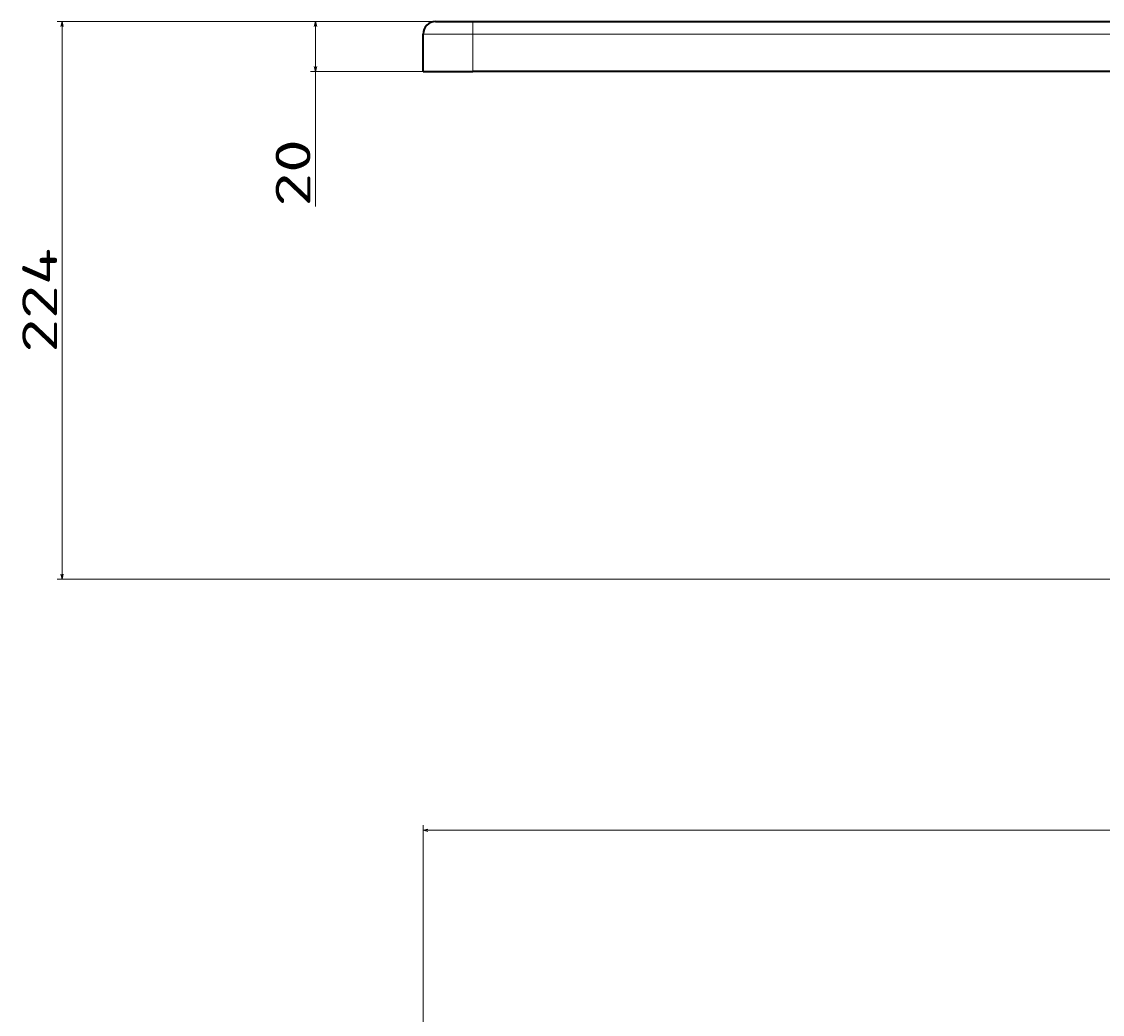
# Model space of a CAD drawing. Extents: x -158 to 1212, y 31 to 1079.
# Tile 5 of 11: x -158 to 277, y 555 to 954. Entities that reach past the tile are written whole.
import ezdxf
from ezdxf.enums import TextEntityAlignment as Align

# ---------------------------------------------------------------- set-up
doc = ezdxf.new("R2010")
doc.units = 0
doc.layers.get('0').update_dxf_attribs({"lineweight": 13})
doc.styles.get("Standard").update_dxf_attribs({"font": 'isocp.shx'})
doc.dimstyles.get("Standard").update_dxf_attribs({"dimtxt": 2.5, "dimasz": 2.5, "dimexe": 1.25, "dimexo": 0.625, "dimtad": 1, "dimcen": 2.5, "dimadec": 0, "dimazin": 0, "dimtfac": 1, "dimtmove": 0, "dimatfit": 0, "dimfxl": 0, "dimarcsym": 0})

# ---------------------------------------------------------------- blocks, each defined once
blk = doc.blocks.new('*D')
at = {"color": 7, "lineweight": 13}
for p, q in [((21.76, 953.92), (-143.39, 953.92)), ((-141.39, 729.92), (-141.39, 953.92)), ((21.76, 953.92), (-41.54, 953.92)), ((-39.54, 879.62), (-39.54, 953.92)), ((21.76, 933.92), (-41.54, 933.92)), ((805.26, 729.92), (-143.39, 729.92)), ((3.76, 512.62), (3.76, 630.94)), ((1163.76, 512.62), (1163.76, 630.94)), ((3.76, 628.94), (1163.76, 628.94)), ((583.76, 323.57), (583.76, 576.23)), ((583.76, 574.23), (838.76, 574.23)), ((838.76, 323.57), (838.76, 577.11)), ((838.76, 323.57), (838.76, 576.23)), ((838.76, 575.11), (1163.76, 575.11)), ((1163.76, 512.62), (1163.76, 577.11)), ((21.76, 530.62), (-79.3, 530.62)), ((-77.3, 30.62), (-77.3, 530.62)), ((815.15, 259.76), (920.78, 353.11)), ((21.76, 30.62), (-79.3, 30.62))]:
    blk.add_line(p, q, dxfattribs=at)
for points in [[(-140.88, 951.99), (-141.39, 953.92), (-141.91, 951.99)], [(-39.02, 951.99), (-39.54, 953.92), (-40.06, 951.99)], [(-40.06, 935.86), (-39.54, 933.92), (-39.02, 935.86)], [(-141.91, 731.86), (-141.39, 729.92), (-140.88, 731.86)], [(5.69, 629.45), (3.76, 628.94), (5.69, 628.42)], [(1161.82, 628.42), (1163.76, 628.94), (1161.82, 629.45)], [(585.69, 574.74), (583.76, 574.23), (585.69, 573.71)], [(836.82, 573.71), (838.76, 574.23), (836.82, 574.74)], [(840.69, 575.63), (838.76, 575.11), (840.69, 574.59)], [(1161.82, 574.59), (1163.76, 575.11), (1161.82, 575.63)], [(-76.79, 528.69), (-77.3, 530.62), (-77.82, 528.69)], [(861.25, 299.82), (862.36, 301.48), (860.57, 300.59)], [(816.26, 261.43), (815.15, 259.76), (816.94, 260.65)], [(-77.82, 32.55), (-77.3, 30.62), (-76.79, 32.55)]]:
    blk.add_lwpolyline(points, dxfattribs=at)
for s, rotation, p, p2 in [('20', 90, (-41.54, 879.62), (-41.54, 906.7)), ('224', 90, (-143.39, 820.91), (-143.39, 862.94)), ('63', 41.4687, (899.15, 336.67), (919.45, 354.61)), ('%%c', 41.4687, (890.71, 329.21), (898.41, 336.01)), ('500', 90, (-79.3, 259.61), (-79.3, 301.64))]:
    blk.add_text(s, height=14, rotation=rotation, dxfattribs=at).set_placement(p, p2, align=Align.FIT)
for s, p, p2 in [('1160', (555.27, 630.94), (612.24, 630.94)), ('325', (980.24, 577.11), (1022.27, 577.11)), ('255', (690.24, 576.23), (732.27, 576.23))]:
    blk.add_text(s, height=14, dxfattribs=at).set_placement(p, p2, align=Align.FIT)
blk = doc.blocks.new('BLOCK48')
at = {"color": 7, "lineweight": 35, "ltscale": 0.375}
for p, q in [((5, 0), (20, 0)), ((0, -20), (0, -5))]:
    blk.add_line(p, q, dxfattribs=at)
at = {"color": 7, "lineweight": 13, "ltscale": 0.125}
blk.add_line((20, -5), (20, 0), dxfattribs=at)
at = {"color": 7, "lineweight": 35}
for p, q in [((20, 0), (1140, 0)), ((0, -20), (20, -20)), ((1140, -20), (20, -20))]:
    blk.add_line(p, q, dxfattribs=at)
at = {"color": 7, "lineweight": 13, "ltscale": 0.5}
blk.add_line((0, -5), (20, -5), dxfattribs=at)
at = {"color": 7, "lineweight": 13}
blk.add_line((1140, -5), (20, -5), dxfattribs=at)
at = {"color": 7, "lineweight": 13, "ltscale": 0.375}
blk.add_line((20, -20), (20, -5), dxfattribs=at)
at = {"color": 7, "lineweight": 35}
blk.add_arc((5, -5), 5, 90, 180, dxfattribs=at)

msp = doc.modelspace()

# ---------------------------------------------------------------- block references
at = {"lineweight": 0}
msp.add_blockref('BLOCK48', (3.755, 953.924), dxfattribs=at)

# ---------------------------------------------------------------- dimensions: what is measured, and where the dimension line sits
at = {"color": 0, "lineweight": 0}
for base, p1, p2, angle, middle, dimtype in [((-77.303, 530.623), (23.755, 30.623), (23.755, 530.623), 90, (-77.303, 280.623), 161), ((3.755, 628.937), (1163.755, 510.623), (3.755, 510.623), 180, (583.755, 628.937), 161), ((583.755, 574.226), (838.755, 321.573), (583.755, 321.573), 180, (711.255, 574.226), 161), ((838.755, 575.109), (1163.755, 510.623), (838.755, 321.573), 179.99905, (1001.255, 575.109), 160), ((-141.393, 729.924), (23.755, 953.924), (807.255, 729.924), 269.99857, (-141.393, 841.924), 160), ((-39.54, 933.924), (23.755, 953.924), (23.755, 933.924), 269.99857, (-39.54, 893.161), 160)]:
    dim = msp.add_linear_dim(base=base, p1=p1, p2=p2, angle=angle, dimstyle='Standard', dxfattribs=at)
    dim.commit()
    dim.dimension.update_dxf_attribs({"geometry": '*D', "text_midpoint": middle, "dimtype": dimtype})
dim = msp.add_diameter_dim_2p(p1=(815.152, 259.763), p2=(862.359, 301.482), dimstyle='Standard', dxfattribs=at)
dim.commit()
dim.dimension.update_dxf_attribs({"geometry": '*D', "text_midpoint": (906.406, 340.409), "dimtype": 163})

doc.saveas('drawing.dxf')
